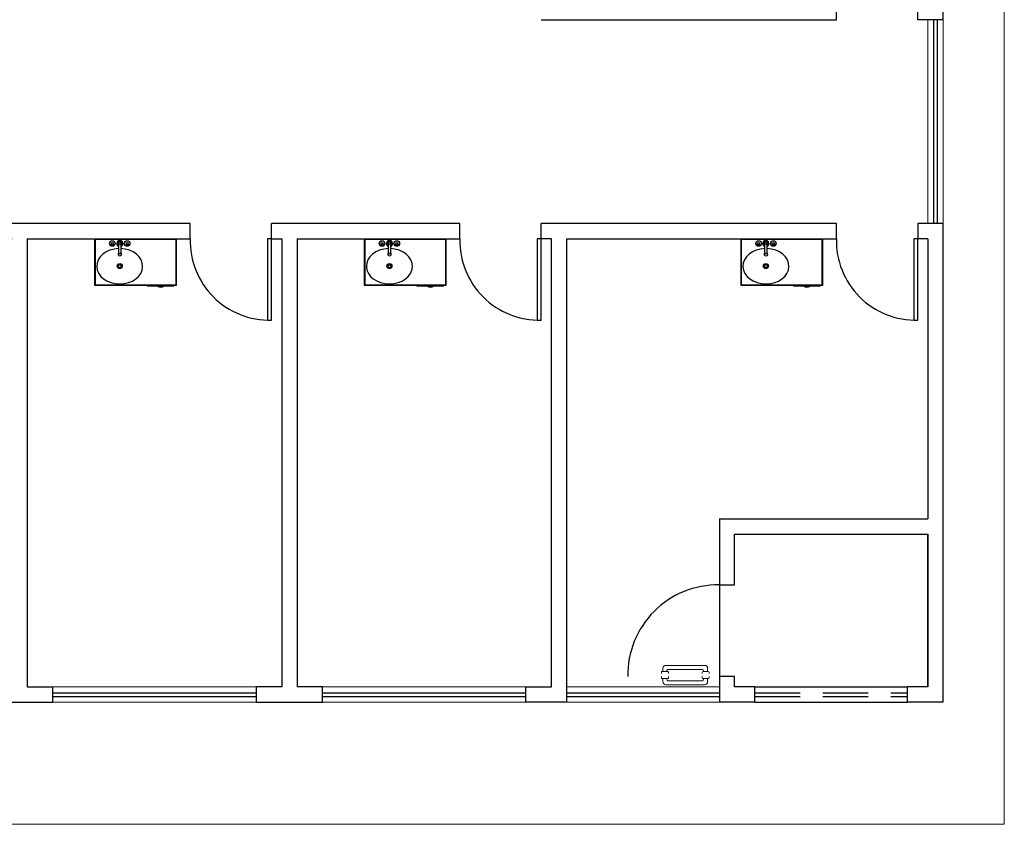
# Model space of a CAD drawing. Header units: millimetres. Extents: x -8 to 220, y -114 to 51.
# Tile 10 of 82: x 45 to 55, y -107 to -99. Entities that reach past the tile are written whole.
import ezdxf

# ---------------------------------------------------------------- set-up
doc = ezdxf.new("R2010")
doc.units = ezdxf.units.MM
doc.header["$MEASUREMENT"] = 0
doc.linetypes.add('HIDDEN', pattern=[0.9525, 0.635, -0.3175])
for name, color, linetype, lineweight in [('0.1', 1, 'Continuous', 9), ('02', 2, 'Continuous', 20), ('LOUÇAS', 1, 'Continuous', 9)]:
    doc.layers.add(name, color=color, linetype=linetype, lineweight=lineweight)
for name, color, linetype in [('1', 1, 'Continuous'), ('AR-SAN', 1, 'Continuous'), ('Arq-parede-alta', 5, 'Continuous'), ('MOBILARIO', 8, 'Continuous'), ('parede', 5, 'Continuous'), ('porta', 3, 'Continuous'), ('PROJEÇÃO', 6, 'HIDDEN')]:
    doc.layers.add(name, color=color, linetype=linetype)

msp = doc.modelspace()

# ---------------------------------------------------------------- linework, layer by layer
at = {"layer": '0.1', "color": 8}
msp.add_lwpolyline([(37.59, -77.6563), (37.59, -91.6315), (30.59, -91.6315), (30.59, -93.4315), (54.52, -93.4315), (54.5198, -106.6316), (34.14, -106.6316)], dxfattribs=at)
at = {"layer": '02', "color": 8}
for p, q in [((53.77, -100.7315), (53.77, -98.7315)), ((53.92, -100.7315), (53.92, -98.7315)), ((45.17, -105.2816), (47.17, -105.2816)), ((47.82, -105.2816), (49.82, -105.2816)), ((50.2201, -105.2816), (51.7201, -105.2816)), ((47.17, -105.4316), (45.17, -105.4316)), ((49.82, -105.4316), (47.82, -105.4316)), ((51.7201, -105.4316), (50.2201, -105.4316))]:
    msp.add_line(p, q, dxfattribs=at)
at = {"layer": '1', "color": 8}
msp.add_line((51.72, -104.2815), (51.72, -105.1815), dxfattribs=at)
for centre, radius, start, end in [((47.3, -100.9015), 0.7803, 178.5312, 271.4688), ((49.95, -100.9015), 0.7803, 178.5312, 271.4688), ((53.65, -100.9015), 0.7803, 178.5312, 271.4688), ((51.705, -105.1665), 0.8851, 89.02898, 180.97102)]:
    msp.add_arc(centre, radius, start, end, dxfattribs=at)
at = {"layer": 'AR-SAN'}
for p, q in [((45.5833, -101.3415), (45.5833, -100.8815)), ((45.5833, -100.8815), (46.3833, -100.8815)), ((45.5883, -101.3365), (45.5883, -100.8865)), ((45.5883, -100.8865), (46.3783, -100.8865)), ((46.3783, -100.8865), (46.3783, -101.3365)), ((46.3833, -100.8815), (46.3833, -101.3415)), ((48.2333, -101.3415), (48.2333, -100.8815)), ((48.2333, -100.8815), (49.0333, -100.8815)), ((48.2383, -101.3365), (48.2383, -100.8865)), ((48.2383, -100.8865), (49.0283, -100.8865)), ((49.0283, -100.8865), (49.0283, -101.3365)), ((49.0333, -100.8815), (49.0333, -101.3415)), ((51.9333, -101.3415), (51.9333, -100.8815)), ((51.9333, -100.8815), (52.7333, -100.8815)), ((51.9383, -101.3365), (51.9383, -100.8865)), ((51.9383, -100.8865), (52.7283, -100.8865)), ((52.7283, -100.8865), (52.7283, -101.3365)), ((52.7333, -100.8815), (52.7333, -101.3415)), ((46.3833, -101.3415), (45.5833, -101.3415)), ((46.3783, -101.3365), (45.5883, -101.3365)), ((46.1023, -101.3485), (46.1023, -101.3415)), ((46.1993, -101.3485), (46.1023, -101.3485)), ((46.2091, -101.3485), (46.1993, -101.3485)), ((46.2523, -101.3485), (46.2091, -101.3485)), ((46.2621, -101.3485), (46.2523, -101.3485)), ((46.3591, -101.3485), (46.2621, -101.3485)), ((46.3591, -101.3485), (46.3591, -101.3415)), ((49.0333, -101.3415), (48.2333, -101.3415)), ((49.0283, -101.3365), (48.2383, -101.3365)), ((48.7523, -101.3485), (48.7523, -101.3415)), ((48.8493, -101.3485), (48.7523, -101.3485)), ((48.8591, -101.3485), (48.8493, -101.3485)), ((48.9023, -101.3485), (48.8591, -101.3485)), ((48.9121, -101.3485), (48.9023, -101.3485)), ((49.0091, -101.3485), (48.9121, -101.3485)), ((49.0091, -101.3485), (49.0091, -101.3415)), ((52.7333, -101.3415), (51.9333, -101.3415)), ((52.7283, -101.3365), (51.9383, -101.3365)), ((52.4523, -101.3485), (52.4523, -101.3415)), ((52.5493, -101.3485), (52.4523, -101.3485)), ((52.5591, -101.3485), (52.5493, -101.3485)), ((52.6023, -101.3485), (52.5591, -101.3485)), ((52.6121, -101.3485), (52.6023, -101.3485)), ((52.7091, -101.3485), (52.6121, -101.3485)), ((52.7091, -101.3485), (52.7091, -101.3415))]:
    msp.add_line(p, q, dxfattribs=at)
for centre, radius, start, end in [((46.2307, -101.3043), 0.0542, 234.65024, 305.34976), ((46.2307, -101.3043), 0.0492, 243.95602, 296.04398), ((48.8807, -101.3043), 0.0542, 234.65024, 305.34976), ((48.8807, -101.3043), 0.0492, 243.95602, 296.04398), ((52.5807, -101.3043), 0.0542, 234.65024, 305.34976), ((52.5807, -101.3043), 0.0492, 243.95602, 296.04398)]:
    msp.add_arc(centre, radius, start, end, dxfattribs=at)
at = {"layer": 'Arq-parede-alta', "color": 8, "ltscale": 0.03}
for p, q in [((47.32, -100.8815), (47.42, -100.8815)), ((47.57, -100.8815), (49.17, -100.8815)), ((51.72, -103.6315), (53.77, -103.6315)), ((51.87, -103.7815), (53.77, -103.7815)), ((52.07, -105.4316), (52.07, -105.2816))]:
    msp.add_line(p, q, dxfattribs=at)
for points in [[(53.92, -98.7315), (53.92, -94.0315), (53.57, -94.0315)], [(46.52, -100.7315), (44.67, -100.7315), (44.67, -100.8815), (44.77, -100.8815)], [(44.92, -100.8815), (46.52, -100.8815), (46.52, -100.7315)], [(49.17, -100.7315), (47.32, -100.7315)], [(47.32, -100.8815), (47.32, -100.7315)], [(49.17, -100.8815), (49.17, -100.7315)], [(50.22, -100.7315), (49.97, -100.7315)], [(50.07, -105.2816), (50.07, -100.8815), (49.97, -100.8815), (49.97, -100.7315)], [(52.87, -100.7315), (50.07, -100.7315)], [(50.22, -100.8815), (52.87, -100.8815), (52.87, -100.7315)], [(53.92, -105.4316), (53.92, -100.7315)], [(44.92, -100.8815), (44.92, -105.2816), (45.17, -105.2816)], [(47.42, -100.8815), (47.42, -105.2816)], [(47.57, -100.8815), (47.57, -105.2816)], [(50.22, -105.4316), (50.22, -100.8815)], [(51.72, -103.6315), (51.72, -104.2815), (51.87, -104.2815), (51.87, -103.7815)], [(52.07, -105.2816), (51.87, -105.2816), (51.87, -105.1815), (51.72, -105.1815), (51.72, -105.4316)], [(44.52, -105.2816), (44.52, -105.4316), (45.17, -105.4316), (45.17, -105.2816)], [(50.22, -105.4316), (49.82, -105.4316)], [(50.22, -105.4316), (50.07, -105.4316)], [(52.07, -105.4316), (51.72, -105.4316)], [(51.72, -105.4316), (51.72, -105.4316)]]:
    msp.add_lwpolyline(points, dxfattribs=at)
at = {"layer": 'LOUÇAS'}
for p, q in [((51.5501, -105.1515), (51.5501, -105.1415)), ((51.5601, -105.1315), (51.6101, -105.1315)), ((51.5651, -105.1315), (51.5651, -105.1215)), ((51.6051, -105.1015), (51.6051, -105.1315)), ((51.6201, -105.1415), (51.6201, -105.1515)), ((51.55, -105.1815), (51.55, -105.1915)), ((51.56, -105.2015), (51.61, -105.2015)), ((51.565, -105.2015), (51.565, -105.2115)), ((51.605, -105.2315), (51.605, -105.2015)), ((51.62, -105.1915), (51.62, -105.1815))]:
    msp.add_line(p, q, dxfattribs=at)
for points in [[(51.1501, -105.1515), (51.1501, -105.1415, -0.414214), (51.1601, -105.1315), (51.1601, -105.1315), (51.2101, -105.1315, -0.414214), (51.2201, -105.1415), (51.2201, -105.1415), (51.2201, -105.1515)], [(51.1651, -105.1315), (51.1651, -105.1015, -0.414214), (51.1951, -105.0715), (51.1951, -105.0715), (51.5751, -105.0715)], [(51.5551, -105.1115), (51.2151, -105.1115, 0.414214), (51.2051, -105.1215), (51.2051, -105.1215), (51.2051, -105.1315)], [(51.15, -105.1815), (51.15, -105.1915, 0.414214), (51.16, -105.2015), (51.16, -105.2015), (51.21, -105.2015, 0.414214), (51.22, -105.1915), (51.22, -105.1915), (51.22, -105.1815)], [(51.165, -105.2015), (51.165, -105.2315, 0.414214), (51.195, -105.2615), (51.195, -105.2615), (51.575, -105.2615)], [(51.555, -105.2215), (51.215, -105.2215, -0.414214), (51.205, -105.2115), (51.205, -105.2115), (51.205, -105.2015)]]:
    msp.add_lwpolyline(points, format="xyb", dxfattribs=at)
for centre, radius, start, end in [((51.5601, -105.1415), 0.01, 90, 180), ((51.5551, -105.1215), 0.01, 0, 90), ((51.5751, -105.1015), 0.03, 0, 90), ((51.6101, -105.1415), 0.01, 0, 90), ((51.56, -105.1915), 0.01, 180, 270), ((51.555, -105.2115), 0.01, 270, 0), ((51.575, -105.2315), 0.03, 270, 0), ((51.61, -105.1915), 0.01, 270, 0)]:
    msp.add_arc(centre, radius, start, end, dxfattribs=at)
at = {"layer": 'MOBILARIO', "color": 1, "linetype": 'Continuous'}
for p, q in [((45.753, -100.9388), (45.753, -100.9442)), ((45.753, -100.9388), (45.753, -100.9442)), ((45.758, -100.9388), (45.758, -100.9442)), ((45.758, -100.9388), (45.758, -100.9442)), ((45.818, -101.0192), (45.818, -100.9465)), ((45.818, -101.0192), (45.818, -100.9465)), ((45.838, -100.9465), (45.838, -101.0192)), ((45.838, -100.9465), (45.838, -101.0192)), ((45.898, -100.9388), (45.898, -100.9442)), ((45.898, -100.9388), (45.898, -100.9442)), ((45.903, -100.9388), (45.903, -100.9442)), ((45.903, -100.9388), (45.903, -100.9442)), ((48.403, -100.9388), (48.403, -100.9442)), ((48.403, -100.9388), (48.403, -100.9442)), ((48.408, -100.9388), (48.408, -100.9442)), ((48.408, -100.9388), (48.408, -100.9442)), ((48.468, -101.0192), (48.468, -100.9465)), ((48.468, -101.0192), (48.468, -100.9465)), ((48.488, -100.9465), (48.488, -101.0192)), ((48.488, -100.9465), (48.488, -101.0192)), ((48.548, -100.9388), (48.548, -100.9442)), ((48.548, -100.9388), (48.548, -100.9442)), ((48.553, -100.9388), (48.553, -100.9442)), ((48.553, -100.9388), (48.553, -100.9442)), ((52.103, -100.9388), (52.103, -100.9442)), ((52.103, -100.9388), (52.103, -100.9442)), ((52.108, -100.9388), (52.108, -100.9442)), ((52.108, -100.9388), (52.108, -100.9442)), ((52.168, -101.0192), (52.168, -100.9465)), ((52.168, -101.0192), (52.168, -100.9465)), ((52.188, -100.9465), (52.188, -101.0192)), ((52.188, -100.9465), (52.188, -101.0192)), ((52.248, -100.9388), (52.248, -100.9442)), ((52.248, -100.9388), (52.248, -100.9442)), ((52.253, -100.9388), (52.253, -100.9442)), ((52.253, -100.9388), (52.253, -100.9442))]:
    msp.add_line(p, q, dxfattribs=at)
for centre, radius in [((45.7555, -100.9292), 0.0275), ((45.7555, -100.9292), 0.0275), ((45.9005, -100.9292), 0.0275), ((45.9005, -100.9292), 0.0275), ((48.4055, -100.9292), 0.0275), ((48.4055, -100.9292), 0.0275), ((48.5505, -100.9292), 0.0275), ((48.5505, -100.9292), 0.0275), ((52.1055, -100.9292), 0.0275), ((52.1055, -100.9292), 0.0275), ((52.2505, -100.9292), 0.0275), ((52.2505, -100.9292), 0.0275), ((45.7555, -100.9292), 0.01), ((45.7555, -100.9292), 0.01), ((45.7555, -100.9492), 0.00559), ((45.7555, -100.9492), 0.00559), ((45.828, -100.9292), 0.01), ((45.828, -100.9292), 0.01), ((45.9005, -100.9292), 0.01), ((45.9005, -100.9292), 0.01), ((45.9005, -100.9492), 0.00559), ((45.9005, -100.9492), 0.00559), ((48.4055, -100.9292), 0.01), ((48.4055, -100.9292), 0.01), ((48.4055, -100.9492), 0.00559), ((48.4055, -100.9492), 0.00559), ((48.478, -100.9292), 0.01), ((48.478, -100.9292), 0.01), ((48.5505, -100.9292), 0.01), ((48.5505, -100.9292), 0.01), ((48.5505, -100.9492), 0.00559), ((48.5505, -100.9492), 0.00559), ((52.1055, -100.9292), 0.01), ((52.1055, -100.9292), 0.01), ((52.1055, -100.9492), 0.00559), ((52.1055, -100.9492), 0.00559), ((52.178, -100.9292), 0.01), ((52.178, -100.9292), 0.01), ((52.2505, -100.9292), 0.01), ((52.2505, -100.9292), 0.01), ((52.2505, -100.9492), 0.00559), ((52.2505, -100.9492), 0.00559), ((45.8281, -101.151), 0.025), ((45.8281, -101.151), 0.015), ((48.4781, -101.151), 0.025), ((48.4781, -101.151), 0.015), ((52.1781, -101.151), 0.025), ((52.1781, -101.151), 0.015)]:
    msp.add_circle(centre, radius, dxfattribs=at)
for centre, radius, start, end in [((45.828, -100.9292), 0.03, 289.6397, 250.3486), ((45.828, -100.9292), 0.03, 289.6397, 250.3486), ((45.828, -100.9292), 0.02, 300.2446, 239.6569), ((45.828, -100.9292), 0.02, 300.2446, 239.6569), ((48.478, -100.9292), 0.03, 289.6397, 250.3486), ((48.478, -100.9292), 0.03, 289.6397, 250.3486), ((48.478, -100.9292), 0.02, 300.2446, 239.6569), ((48.478, -100.9292), 0.02, 300.2446, 239.6569), ((52.178, -100.9292), 0.03, 289.6397, 250.3486), ((52.178, -100.9292), 0.03, 289.6397, 250.3486), ((52.178, -100.9292), 0.02, 300.2446, 239.6569), ((52.178, -100.9292), 0.02, 300.2446, 239.6569), ((45.7555, -100.9292), 0.02, 195.7907, 254.7593), ((45.7555, -100.9292), 0.02, 195.7907, 254.7593), ((45.7555, -100.9292), 0.02, 285.9211, 343.5587), ((45.7555, -100.9292), 0.02, 285.9211, 343.5587), ((45.9005, -100.9292), 0.02, 195.9116, 253.88), ((45.9005, -100.9292), 0.02, 195.9116, 253.88), ((45.9005, -100.9292), 0.02, 286.0953, 343.7658), ((45.9005, -100.9292), 0.02, 286.0953, 343.7658), ((48.4055, -100.9292), 0.02, 195.7907, 254.7593), ((48.4055, -100.9292), 0.02, 195.7907, 254.7593), ((48.4055, -100.9292), 0.02, 285.9211, 343.5587), ((48.4055, -100.9292), 0.02, 285.9211, 343.5587), ((48.5505, -100.9292), 0.02, 195.9116, 253.88), ((48.5505, -100.9292), 0.02, 195.9116, 253.88), ((48.5505, -100.9292), 0.02, 286.0953, 343.7658), ((48.5505, -100.9292), 0.02, 286.0953, 343.7658), ((52.1055, -100.9292), 0.02, 195.7907, 254.7593), ((52.1055, -100.9292), 0.02, 195.7907, 254.7593), ((52.1055, -100.9292), 0.02, 285.9211, 343.5587), ((52.1055, -100.9292), 0.02, 285.9211, 343.5587), ((52.2505, -100.9292), 0.02, 195.9116, 253.88), ((52.2505, -100.9292), 0.02, 195.9116, 253.88), ((52.2505, -100.9292), 0.02, 286.0953, 343.7658), ((52.2505, -100.9292), 0.02, 286.0953, 343.7658), ((45.8282, -101.0339), 0.0175, 125.79671, 56.13461), ((45.8282, -101.0339), 0.0175, 125.79671, 56.13461), ((45.828, -101.0192), 0.01, 180, 0), ((45.828, -101.0192), 0.01, 180, 0), ((48.4782, -101.0339), 0.0175, 125.79671, 56.13461), ((48.4782, -101.0339), 0.0175, 125.79671, 56.13461), ((48.478, -101.0192), 0.01, 180, 0), ((48.478, -101.0192), 0.01, 180, 0), ((52.1782, -101.0339), 0.0175, 125.79671, 56.13461), ((52.1782, -101.0339), 0.0175, 125.79671, 56.13461), ((52.178, -101.0192), 0.01, 180, 0), ((52.178, -101.0192), 0.01, 180, 0)]:
    msp.add_arc(centre, radius, start, end, dxfattribs=at)
at = {"layer": 'MOBILARIO', "linetype": 'Continuous'}
for centre in [(45.8277, -101.1525), (48.4777, -101.1525), (52.1777, -101.1525)]:
    msp.add_ellipse(centre, major_axis=(-0.2257, 0), ratio=0.76869, start_param=4.755602, end_param=10.950133, dxfattribs=at)
at = {"layer": 'parede', "color": 8}
for p, q in [((53.67, -98.7315), (53.67, -98.5815)), ((53.92, -98.7315), (53.67, -98.7315)), ((53.92, -100.7315), (53.67, -100.7315)), ((53.67, -100.7315), (53.67, -100.8815)), ((53.77, -100.8815), (53.67, -100.8815)), ((53.77, -105.2816), (53.57, -105.2816)), ((53.57, -105.4316), (53.57, -105.2816)), ((53.92, -105.4316), (53.57, -105.4316))]:
    msp.add_line(p, q, dxfattribs=at)
for points in [[(49.97, -98.7315), (52.87, -98.7315), (52.87, -98.5815), (50.22, -98.5815)], [(53.77, -100.8815), (53.77, -103.6315)], [(53.77, -103.7815), (53.77, -105.2816)], [(53.77, -105.2815), (53.77, -103.7815)], [(47.42, -105.2816), (47.17, -105.2816), (47.17, -105.4316), (47.82, -105.4316), (47.82, -105.2816), (47.57, -105.2816)], [(49.82, -105.4316), (49.82, -105.2816), (50.07, -105.2816)]]:
    msp.add_lwpolyline(points, dxfattribs=at)
at = {"layer": 'porta', "color": 8}
for p, q in [((53.825, -98.7315), (53.825, -100.7315)), ((53.86, -98.7315), (53.86, -100.7315)), ((45.17, -105.3416), (47.17, -105.3416)), ((47.82, -105.3416), (49.82, -105.3416)), ((50.2201, -105.3416), (51.7201, -105.3416)), ((52.07, -105.2816), (53.57, -105.2816)), ((45.17, -105.3766), (47.17, -105.3766)), ((47.82, -105.3766), (49.82, -105.3766)), ((50.2201, -105.3766), (51.7201, -105.3766)), ((52.07, -105.4316), (53.57, -105.4316))]:
    msp.add_line(p, q, dxfattribs=at)
for points in [[(47.32, -101.6815), (47.32, -100.8815), (47.28, -100.8815), (47.28, -101.6815)], [(49.97, -101.6815), (49.97, -100.8815), (49.93, -100.8815), (49.93, -101.6815)], [(53.67, -101.6815), (53.67, -100.8815), (53.63, -100.8815), (53.63, -101.6815)]]:
    msp.add_lwpolyline(points, close=True, dxfattribs=at)
at = {"layer": 'PROJEÇÃO', "color": 8, "ltscale": 0.7}
for p, q in [((52.07, -105.3416), (53.57, -105.3416)), ((52.07, -105.3766), (53.57, -105.3766))]:
    msp.add_line(p, q, dxfattribs=at)

doc.saveas('drawing.dxf')
